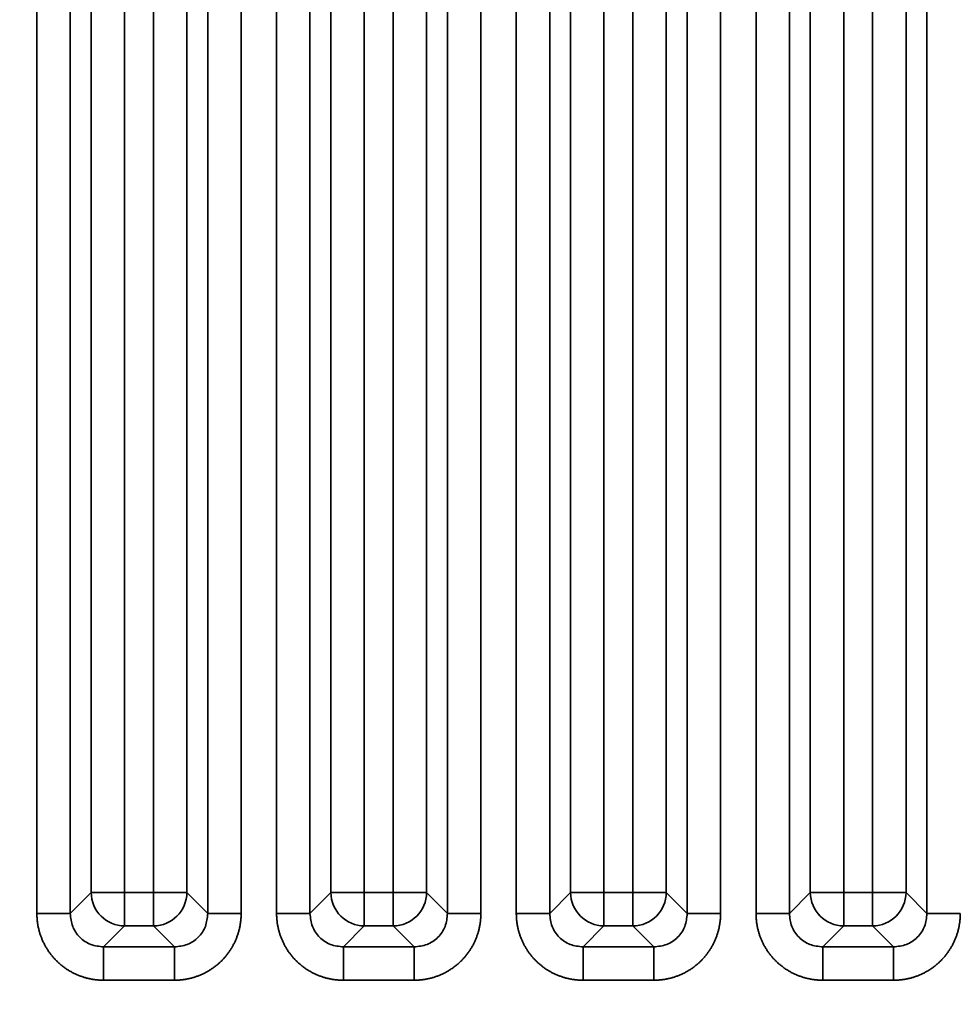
# Model space of a CAD drawing. Header units: millimetres. Extents: x 31 to 1647, y 187 to 975.
# Tile 67 of 151: x 1083 to 1103, y 648 to 669. Entities that reach past the tile are written whole.
import ezdxf

# ---------------------------------------------------------------- set-up
doc = ezdxf.new("R2010")
doc.units = ezdxf.units.MM
doc.layers.add('1', color=7, linetype='Continuous', true_color=0xffffff)
doc.styles.add('kanji2', font='simplex.shx', dxfattribs={"bigfont": 'bigfont.shx'})
doc.dimstyles.get("Standard").update_dxf_attribs({"dimtxt": 0.18, "dimasz": 0.18, "dimexe": 0.18, "dimexo": 0.0625, "dimgap": 0.09, "dimtad": 0, "dimtih": 1, "dimtoh": 1, "dimdec": 4, "dimzin": 0, "dimdsep": 46, "dimtxsty": 'Standard', "dimcen": 0.09, "dimadec": 0, "dimazin": 0, "dimtfac": 1, "dimtdec": 4, "dimtofl": 0, "dimtmove": 0, "dimatfit": 3, "dimfxl": 1, "dimtolj": 1, "dimtzin": 0, "dimarcsym": 0})

# ---------------------------------------------------------------- blocks, each defined once
blk = doc.blocks.new('_U14')
at = {"layer": '1', "color": 146, "lineweight": 13}
for p, q in [((1042.396509, 415.784238), (1042.396509, 818.404317)), ((1619.316509, 415.784238), (1619.316509, 818.404317)), ((1042.396509, 816.404317), (1045.396506, 817.208165)), ((1619.316509, 816.404317), (1616.316506, 817.208165)), ((1042.396509, 816.404317), (1619.316509, 816.404317)), ((1042.396509, 816.404317), (1045.396512, 815.600469)), ((1619.316509, 816.404317), (1616.316512, 815.600469))]:
    blk.add_line(p, q, dxfattribs=at)
at = {"layer": '1', "color": 146, "linetype": 'Continuous', "lineweight": 13, "insert": (1324.478493, 816.170809), "char_height": 3, "attachment_point": 7, "line_spacing_factor": 0.63253, "style": 'kanji2'}
blk.add_mtext('\\W0.9303;576.9', dxfattribs=at)
blk = doc.blocks.new('_Open')
at = {"color": 0, "linetype": 'ByBlock', "lineweight": -2}
for p, q in [((-1, 0.166667), (0, 0)), ((-1, -0.166667), (0, 0)), ((0, 0), (-1, 0))]:
    blk.add_line(p, q, dxfattribs=at)
blk = doc.blocks.new('_U28')
at = {"layer": '1', "color": 146, "lineweight": 13}
for p, q in [((1619.316509, 703.864238), (966.892589, 703.864238)), ((968.892589, 703.864238), (968.088741, 700.864235)), ((968.892589, 703.864238), (968.892589, 415.784238)), ((968.892589, 703.864238), (969.696437, 700.864241)), ((968.892589, 415.784238), (968.088741, 418.784235)), ((968.892589, 415.784238), (969.696437, 418.784241)), ((1619.316509, 415.784238), (966.892589, 415.784238))]:
    blk.add_line(p, q, dxfattribs=at)
at = {"layer": '1', "color": 146, "linetype": 'Continuous', "lineweight": 13, "insert": (969.420097, 553.422222), "char_height": 3, "attachment_point": 7, "rotation": 90, "line_spacing_factor": 0.63253, "style": 'kanji2'}
blk.add_mtext('\\W0.9631;288.1', dxfattribs=at)

msp = doc.modelspace()

# ---------------------------------------------------------------- linework, layer by layer
at = {"layer": '1', "color": 18, "linetype": 'Continuous', "lineweight": 35}
for p, q in [((1098.7262, 650.0613), (1098.7262, 725.5372)), ((1099.4224, 725.5372), (1099.4224, 650.0613)), ((1102.2906, 650.0613), (1102.2906, 725.5372)), ((1099.8582, 650.4971), (1099.8582, 725.1014)), ((1100.5544, 725.1014), (1100.5544, 650.4971)), ((1101.1587, 650.4971), (1101.1587, 725.1014)), ((1101.8548, 725.1014), (1101.8548, 650.4971)), ((1097.2906, 650.0613), (1097.2906, 723.2336)), ((1097.9868, 723.2336), (1097.9868, 650.0613)), ((1096.8548, 722.1815), (1096.8548, 650.4971)), ((1096.1587, 650.4971), (1096.1587, 721.7013)), ((1093.7262, 650.0613), (1093.7262, 720.7419)), ((1094.4224, 720.7419), (1094.4224, 650.0613)), ((1094.8582, 650.4971), (1094.8582, 720.5614)), ((1095.5544, 720.5614), (1095.5544, 650.4971)), ((1092.2906, 650.0613), (1092.2906, 718.2336)), ((1092.9868, 718.2336), (1092.9868, 650.0613)), ((1091.8548, 717.1815), (1091.8548, 650.4971)), ((1091.1587, 650.4971), (1091.1587, 716.7013)), ((1088.7262, 650.0613), (1088.7262, 715.7419)), ((1089.4224, 715.7419), (1089.4224, 650.0613)), ((1089.8582, 650.4971), (1089.8582, 715.5614)), ((1090.5544, 715.5614), (1090.5544, 650.4971)), ((1087.2906, 650.0613), (1087.2906, 713.2336)), ((1087.9868, 713.2336), (1087.9868, 650.0613)), ((1086.8548, 712.1815), (1086.8548, 650.4971)), ((1086.1587, 650.4971), (1086.1587, 711.7013)), ((1083.7262, 650.0613), (1083.7262, 710.7419)), ((1084.4224, 710.7419), (1084.4224, 650.0613)), ((1084.8582, 650.4971), (1084.8582, 710.5614)), ((1085.5544, 710.5614), (1085.5544, 650.4971)), ((1084.4224, 650.0613), (1084.8582, 650.4971)), ((1085.5544, 650.4971), (1084.8582, 650.4971)), ((1085.5544, 650.4971), (1085.5544, 649.8009)), ((1085.5544, 650.4971), (1086.1587, 650.4971)), ((1086.1587, 650.4971), (1086.1587, 649.8009)), ((1086.8548, 650.4971), (1086.1587, 650.4971)), ((1086.8548, 650.4971), (1087.2906, 650.0613)), ((1089.4224, 650.0613), (1089.8582, 650.4971)), ((1090.5544, 650.4971), (1089.8582, 650.4971)), ((1090.5544, 650.4971), (1090.5544, 649.8009)), ((1090.5544, 650.4971), (1091.1587, 650.4971)), ((1091.1587, 650.4971), (1091.1587, 649.8009)), ((1091.8548, 650.4971), (1091.1587, 650.4971)), ((1091.8548, 650.4971), (1092.2906, 650.0613)), ((1094.4224, 650.0613), (1094.8582, 650.4971)), ((1095.5544, 650.4971), (1094.8582, 650.4971)), ((1095.5544, 650.4971), (1095.5544, 649.8009)), ((1095.5544, 650.4971), (1096.1587, 650.4971)), ((1096.1587, 650.4971), (1096.1587, 649.8009)), ((1096.8548, 650.4971), (1096.1587, 650.4971)), ((1096.8548, 650.4971), (1097.2906, 650.0613)), ((1099.4224, 650.0613), (1099.8582, 650.4971)), ((1100.5544, 650.4971), (1099.8582, 650.4971)), ((1100.5544, 650.4971), (1100.5544, 649.8009)), ((1100.5544, 650.4971), (1101.1587, 650.4971)), ((1101.8548, 650.4971), (1101.1587, 650.4971)), ((1101.1587, 650.4971), (1101.1587, 649.8009)), ((1101.8548, 650.4971), (1102.2906, 650.0613)), ((1085.5544, 649.8009), (1085.1186, 649.3651)), ((1086.1587, 649.8009), (1085.5544, 649.8009)), ((1086.5945, 649.3651), (1086.1587, 649.8009)), ((1090.5544, 649.8009), (1090.1186, 649.3651)), ((1091.1587, 649.8009), (1090.5544, 649.8009)), ((1091.5945, 649.3651), (1091.1587, 649.8009)), ((1095.5544, 649.8009), (1095.1186, 649.3651)), ((1096.1587, 649.8009), (1095.5544, 649.8009)), ((1096.5945, 649.3651), (1096.1587, 649.8009)), ((1100.5544, 649.8009), (1100.1186, 649.3651)), ((1101.1587, 649.8009), (1100.5544, 649.8009)), ((1101.5945, 649.3651), (1101.1587, 649.8009)), ((1085.1186, 649.3651), (1086.5945, 649.3651)), ((1090.1186, 649.3651), (1091.5945, 649.3651)), ((1095.1186, 649.3651), (1096.5945, 649.3651)), ((1100.1186, 649.3651), (1101.5945, 649.3651)), ((1086.5945, 648.669), (1085.1186, 648.669)), ((1091.5945, 648.669), (1090.1186, 648.669)), ((1096.5945, 648.669), (1095.1186, 648.669)), ((1101.5945, 648.669), (1100.1186, 648.669))]:
    msp.add_line(p, q, dxfattribs=at)
for centre, major_axis in [((1085.5544, 650.4971), (-0.495, 0.495)), ((1086.1587, 650.4971), (-0.495, -0.495)), ((1090.5544, 650.4971), (-0.495, 0.495)), ((1091.1587, 650.4971), (-0.495, -0.495)), ((1095.5544, 650.4971), (-0.495, 0.495)), ((1096.1587, 650.4971), (-0.495, -0.495)), ((1100.5544, 650.4971), (-0.495, 0.495)), ((1101.1587, 650.4971), (-0.495, -0.495))]:
    msp.add_ellipse(centre, major_axis=major_axis, ratio=0.989133, start_param=0.7908614, end_param=2.3507313, dxfattribs=at)
for points, knots in [([(1083.7262, 650.0613), (1083.769, 650.0613), (1083.8117, 650.0613), (1083.8958, 650.0613), (1083.9372, 650.0613), (1084.017, 650.0613), (1084.0555, 650.0613), (1084.1284, 650.0613), (1084.1628, 650.0613), (1084.2264, 650.0613), (1084.2555, 650.0613), (1084.3076, 650.0613), (1084.3305, 650.0613), (1084.3693, 650.0613), (1084.3853, 650.0613), (1084.4095, 650.0613), (1084.4179, 650.0613), (1084.4224, 650.0613)], [0, 0, 0, 0, 0.125, 0.125, 0.25, 0.25, 0.375, 0.375, 0.5, 0.5, 0.625, 0.625, 0.75, 0.75, 0.875, 0.875, 1, 1, 1, 1]), ([(1084.4224, 650.0613), (1084.4319, 649.9692), (1084.4507, 649.7861), (1084.6111, 649.5538), (1084.8434, 649.3934), (1085.0265, 649.3746), (1085.1186, 649.3651)], [0, 0, 0, 0, 0.2513614, 0.5, 0.7486386, 1, 1, 1, 1]), ([(1086.5945, 649.3651), (1086.6866, 649.3746), (1086.8697, 649.3934), (1087.102, 649.5539), (1087.2624, 649.7862), (1087.2812, 649.9693), (1087.2906, 650.0613)], [0, 0, 0, 0, 0.2514638, 0.5001349, 0.748738, 1, 1, 1, 1]), ([(1087.2906, 650.0613), (1087.2951, 650.0613), (1087.3035, 650.0613), (1087.3278, 650.0613), (1087.3437, 650.0613), (1087.3825, 650.0613), (1087.4054, 650.0613), (1087.4575, 650.0613), (1087.4866, 650.0613), (1087.5502, 650.0613), (1087.5846, 650.0613), (1087.6575, 650.0613), (1087.696, 650.0613), (1087.7759, 650.0613), (1087.8172, 650.0613), (1087.9013, 650.0613), (1087.944, 650.0613), (1087.9868, 650.0613)], [0, 0, 0, 0, 0.125, 0.125, 0.25, 0.25, 0.375, 0.375, 0.5, 0.5, 0.625, 0.625, 0.75, 0.75, 0.875, 0.875, 1, 1, 1, 1]), ([(1088.7262, 650.0613), (1088.769, 650.0613), (1088.8117, 650.0613), (1088.8958, 650.0613), (1088.9372, 650.0613), (1089.017, 650.0613), (1089.0555, 650.0613), (1089.1284, 650.0613), (1089.1628, 650.0613), (1089.2264, 650.0613), (1089.2555, 650.0613), (1089.3076, 650.0613), (1089.3305, 650.0613), (1089.3693, 650.0613), (1089.3853, 650.0613), (1089.4095, 650.0613), (1089.4179, 650.0613), (1089.4224, 650.0613)], [0, 0, 0, 0, 0.125, 0.125, 0.25, 0.25, 0.375, 0.375, 0.5, 0.5, 0.625, 0.625, 0.75, 0.75, 0.875, 0.875, 1, 1, 1, 1]), ([(1089.4224, 650.0613), (1089.4319, 649.9692), (1089.4507, 649.7861), (1089.6111, 649.5538), (1089.8434, 649.3934), (1090.0265, 649.3746), (1090.1186, 649.3651)], [0, 0, 0, 0, 0.2513614, 0.5, 0.7486386, 1, 1, 1, 1]), ([(1091.5945, 649.3651), (1091.6866, 649.3746), (1091.8697, 649.3934), (1092.102, 649.5539), (1092.2624, 649.7862), (1092.2812, 649.9693), (1092.2906, 650.0613)], [0, 0, 0, 0, 0.2514638, 0.5001349, 0.748738, 1, 1, 1, 1]), ([(1092.2906, 650.0613), (1092.2951, 650.0613), (1092.3035, 650.0613), (1092.3278, 650.0613), (1092.3437, 650.0613), (1092.3825, 650.0613), (1092.4054, 650.0613), (1092.4575, 650.0613), (1092.4866, 650.0613), (1092.5502, 650.0613), (1092.5846, 650.0613), (1092.6575, 650.0613), (1092.696, 650.0613), (1092.7759, 650.0613), (1092.8172, 650.0613), (1092.9013, 650.0613), (1092.944, 650.0613), (1092.9868, 650.0613)], [0, 0, 0, 0, 0.125, 0.125, 0.25, 0.25, 0.375, 0.375, 0.5, 0.5, 0.625, 0.625, 0.75, 0.75, 0.875, 0.875, 1, 1, 1, 1]), ([(1093.7262, 650.0613), (1093.769, 650.0613), (1093.8117, 650.0613), (1093.8958, 650.0613), (1093.9372, 650.0613), (1094.017, 650.0613), (1094.0555, 650.0613), (1094.1284, 650.0613), (1094.1628, 650.0613), (1094.2264, 650.0613), (1094.2555, 650.0613), (1094.3076, 650.0613), (1094.3305, 650.0613), (1094.3693, 650.0613), (1094.3853, 650.0613), (1094.4095, 650.0613), (1094.4179, 650.0613), (1094.4224, 650.0613)], [0, 0, 0, 0, 0.125, 0.125, 0.25, 0.25, 0.375, 0.375, 0.5, 0.5, 0.625, 0.625, 0.75, 0.75, 0.875, 0.875, 1, 1, 1, 1]), ([(1094.4224, 650.0613), (1094.4319, 649.9692), (1094.4507, 649.7861), (1094.6111, 649.5538), (1094.8434, 649.3934), (1095.0265, 649.3746), (1095.1186, 649.3651)], [0, 0, 0, 0, 0.2513614, 0.5, 0.7486386, 1, 1, 1, 1]), ([(1096.5945, 649.3651), (1096.6866, 649.3746), (1096.8697, 649.3934), (1097.102, 649.5539), (1097.2624, 649.7862), (1097.2812, 649.9693), (1097.2906, 650.0613)], [0, 0, 0, 0, 0.2514638, 0.5001349, 0.748738, 1, 1, 1, 1]), ([(1097.2906, 650.0613), (1097.2951, 650.0613), (1097.3035, 650.0613), (1097.3278, 650.0613), (1097.3437, 650.0613), (1097.3825, 650.0613), (1097.4054, 650.0613), (1097.4575, 650.0613), (1097.4866, 650.0613), (1097.5502, 650.0613), (1097.5846, 650.0613), (1097.6575, 650.0613), (1097.696, 650.0613), (1097.7759, 650.0613), (1097.8172, 650.0613), (1097.9013, 650.0613), (1097.944, 650.0613), (1097.9868, 650.0613)], [0, 0, 0, 0, 0.125, 0.125, 0.25, 0.25, 0.375, 0.375, 0.5, 0.5, 0.625, 0.625, 0.75, 0.75, 0.875, 0.875, 1, 1, 1, 1]), ([(1098.7262, 650.0613), (1098.769, 650.0613), (1098.8117, 650.0613), (1098.8958, 650.0613), (1098.9372, 650.0613), (1099.017, 650.0613), (1099.0555, 650.0613), (1099.1284, 650.0613), (1099.1628, 650.0613), (1099.2264, 650.0613), (1099.2555, 650.0613), (1099.3076, 650.0613), (1099.3305, 650.0613), (1099.3693, 650.0613), (1099.3853, 650.0613), (1099.4095, 650.0613), (1099.4179, 650.0613), (1099.4224, 650.0613)], [0, 0, 0, 0, 0.125, 0.125, 0.25, 0.25, 0.375, 0.375, 0.5, 0.5, 0.625, 0.625, 0.75, 0.75, 0.875, 0.875, 1, 1, 1, 1]), ([(1099.4224, 650.0613), (1099.4318, 649.9693), (1099.4507, 649.7862), (1099.611, 649.5539), (1099.8433, 649.3934), (1100.0265, 649.3746), (1100.1186, 649.3651)], [0, 0, 0, 0, 0.251262, 0.4998651, 0.7485362, 1, 1, 1, 1]), ([(1101.5945, 649.3651), (1101.6866, 649.3746), (1101.8697, 649.3934), (1102.102, 649.5539), (1102.2624, 649.7862), (1102.2812, 649.9693), (1102.2906, 650.0613)], [0, 0, 0, 0, 0.2514638, 0.5001349, 0.748738, 1, 1, 1, 1]), ([(1102.2906, 650.0613), (1102.2951, 650.0613), (1102.3035, 650.0613), (1102.3278, 650.0613), (1102.3437, 650.0613), (1102.3825, 650.0613), (1102.4054, 650.0613), (1102.4575, 650.0613), (1102.4866, 650.0613), (1102.5502, 650.0613), (1102.5846, 650.0613), (1102.6575, 650.0613), (1102.696, 650.0613), (1102.7759, 650.0613), (1102.8172, 650.0613), (1102.9013, 650.0613), (1102.944, 650.0613), (1102.9868, 650.0613)], [0, 0, 0, 0, 0.125, 0.125, 0.25, 0.25, 0.375, 0.375, 0.5, 0.5, 0.625, 0.625, 0.75, 0.75, 0.875, 0.875, 1, 1, 1, 1]), ([(1085.1186, 649.3651), (1085.1186, 649.3607), (1085.1186, 649.3523), (1085.1186, 649.328), (1085.1186, 649.3121), (1085.1186, 649.2732), (1085.1186, 649.2503), (1085.1186, 649.1983), (1085.1186, 649.1691), (1085.1186, 649.1056), (1085.1186, 649.0712), (1085.1186, 648.9982), (1085.1186, 648.9597), (1085.1186, 648.8799), (1085.1186, 648.8386), (1085.1186, 648.7545), (1085.1186, 648.7117), (1085.1186, 648.669)], [0, 0, 0, 0, 0.125, 0.125, 0.25, 0.25, 0.375, 0.375, 0.5, 0.5, 0.625, 0.625, 0.75, 0.75, 0.875, 0.875, 1, 1, 1, 1]), ([(1086.5945, 649.364), (1086.5943, 649.3596), (1086.5942, 649.3514), (1086.594, 649.3273), (1086.594, 649.3115), (1086.5939, 649.2728), (1086.5939, 649.25), (1086.594, 649.198), (1086.594, 649.1689), (1086.5941, 649.1054), (1086.5941, 649.071), (1086.5942, 648.9981), (1086.5942, 648.9596), (1086.5943, 648.8798), (1086.5944, 648.8385), (1086.5944, 648.7544), (1086.5945, 648.7117), (1086.5945, 648.669)], [0, 0, 0, 0, 0.125, 0.125, 0.25, 0.25, 0.375, 0.375, 0.5, 0.5, 0.625, 0.625, 0.75, 0.75, 0.875, 0.875, 1, 1, 1, 1]), ([(1090.1186, 649.3651), (1090.1186, 649.3607), (1090.1186, 649.3523), (1090.1186, 649.328), (1090.1186, 649.3121), (1090.1186, 649.2732), (1090.1186, 649.2503), (1090.1186, 649.1983), (1090.1186, 649.1691), (1090.1186, 649.1056), (1090.1186, 649.0712), (1090.1186, 648.9982), (1090.1186, 648.9597), (1090.1186, 648.8799), (1090.1186, 648.8386), (1090.1186, 648.7545), (1090.1186, 648.7117), (1090.1186, 648.669)], [0, 0, 0, 0, 0.125, 0.125, 0.25, 0.25, 0.375, 0.375, 0.5, 0.5, 0.625, 0.625, 0.75, 0.75, 0.875, 0.875, 1, 1, 1, 1]), ([(1091.5945, 649.364), (1091.5943, 649.3596), (1091.5942, 649.3514), (1091.594, 649.3273), (1091.594, 649.3115), (1091.5939, 649.2728), (1091.5939, 649.25), (1091.594, 649.198), (1091.594, 649.1689), (1091.5941, 649.1054), (1091.5941, 649.071), (1091.5942, 648.9981), (1091.5942, 648.9596), (1091.5943, 648.8798), (1091.5944, 648.8385), (1091.5944, 648.7544), (1091.5945, 648.7117), (1091.5945, 648.669)], [0, 0, 0, 0, 0.125, 0.125, 0.25, 0.25, 0.375, 0.375, 0.5, 0.5, 0.625, 0.625, 0.75, 0.75, 0.875, 0.875, 1, 1, 1, 1]), ([(1095.1186, 649.3651), (1095.1186, 649.3607), (1095.1186, 649.3523), (1095.1186, 649.328), (1095.1186, 649.3121), (1095.1186, 649.2732), (1095.1186, 649.2503), (1095.1186, 649.1983), (1095.1186, 649.1691), (1095.1186, 649.1056), (1095.1186, 649.0712), (1095.1186, 648.9982), (1095.1186, 648.9597), (1095.1186, 648.8799), (1095.1186, 648.8386), (1095.1186, 648.7545), (1095.1186, 648.7117), (1095.1186, 648.669)], [0, 0, 0, 0, 0.125, 0.125, 0.25, 0.25, 0.375, 0.375, 0.5, 0.5, 0.625, 0.625, 0.75, 0.75, 0.875, 0.875, 1, 1, 1, 1]), ([(1096.5945, 649.364), (1096.5943, 649.3596), (1096.5942, 649.3514), (1096.594, 649.3273), (1096.594, 649.3115), (1096.5939, 649.2728), (1096.5939, 649.25), (1096.594, 649.198), (1096.594, 649.1689), (1096.5941, 649.1054), (1096.5941, 649.071), (1096.5942, 648.9981), (1096.5942, 648.9596), (1096.5943, 648.8798), (1096.5944, 648.8385), (1096.5944, 648.7544), (1096.5945, 648.7117), (1096.5945, 648.669)], [0, 0, 0, 0, 0.125, 0.125, 0.25, 0.25, 0.375, 0.375, 0.5, 0.5, 0.625, 0.625, 0.75, 0.75, 0.875, 0.875, 1, 1, 1, 1]), ([(1100.1186, 649.3651), (1100.1186, 649.3607), (1100.1186, 649.3523), (1100.1186, 649.328), (1100.1186, 649.3121), (1100.1186, 649.2732), (1100.1186, 649.2503), (1100.1186, 649.1983), (1100.1186, 649.1691), (1100.1186, 649.1056), (1100.1186, 649.0712), (1100.1186, 648.9982), (1100.1186, 648.9597), (1100.1186, 648.8799), (1100.1186, 648.8386), (1100.1186, 648.7545), (1100.1186, 648.7117), (1100.1186, 648.669)], [0, 0, 0, 0, 0.125, 0.125, 0.25, 0.25, 0.375, 0.375, 0.5, 0.5, 0.625, 0.625, 0.75, 0.75, 0.875, 0.875, 1, 1, 1, 1]), ([(1101.5945, 649.364), (1101.5943, 649.3596), (1101.5942, 649.3514), (1101.594, 649.3273), (1101.594, 649.3115), (1101.5939, 649.2728), (1101.5939, 649.25), (1101.594, 649.198), (1101.594, 649.1689), (1101.5941, 649.1054), (1101.5941, 649.071), (1101.5942, 648.9981), (1101.5942, 648.9596), (1101.5943, 648.8798), (1101.5944, 648.8385), (1101.5944, 648.7544), (1101.5945, 648.7117), (1101.5945, 648.669)], [0, 0, 0, 0, 0.125, 0.125, 0.25, 0.25, 0.375, 0.375, 0.5, 0.5, 0.625, 0.625, 0.75, 0.75, 0.875, 0.875, 1, 1, 1, 1])]:
    msp.add_open_spline(points, degree=3, knots=knots, dxfattribs=at)
for points in [[(1085.1186, 648.669), (1084.8409, 648.669), (1084.3291, 648.88), (1083.9379, 649.2709), (1083.7262, 649.783), (1083.7262, 650.0613)], [(1087.9868, 650.0613), (1087.9868, 649.7836), (1087.7757, 649.2718), (1087.3849, 648.8807), (1086.8728, 648.669), (1086.5945, 648.669)], [(1090.1186, 648.669), (1089.8409, 648.669), (1089.3291, 648.88), (1088.9379, 649.2709), (1088.7262, 649.783), (1088.7262, 650.0613)], [(1092.9868, 650.0613), (1092.9868, 649.7836), (1092.7757, 649.2718), (1092.3849, 648.8807), (1091.8728, 648.669), (1091.5945, 648.669)], [(1095.1186, 648.669), (1094.8409, 648.669), (1094.3291, 648.88), (1093.9379, 649.2709), (1093.7262, 649.783), (1093.7262, 650.0613)], [(1097.9868, 650.0613), (1097.9868, 649.7836), (1097.7757, 649.2718), (1097.3849, 648.8807), (1096.8728, 648.669), (1096.5945, 648.669)], [(1100.1186, 648.669), (1099.8409, 648.669), (1099.3291, 648.88), (1098.9379, 649.2709), (1098.7262, 649.783), (1098.7262, 650.0613)], [(1102.9868, 650.0613), (1102.9868, 649.7836), (1102.7757, 649.2718), (1102.3849, 648.8807), (1101.8728, 648.669), (1101.5945, 648.669)]]:
    msp.add_open_spline(points, degree=2, dxfattribs=at)

# ---------------------------------------------------------------- dimensions: what is measured, and where the dimension line sits
at = {"layer": '1', "color": 146, "linetype": 'Continuous', "lineweight": 13}
dim = msp.add_linear_dim(base=(1619.3165, 816.4043), p1=(1042.3965, 415.7842), p2=(1619.3165, 415.7842), dimstyle='Standard', override={"dimtxt": 3, "dimasz": 3, "dimexe": 2, "dimexo": 0, "dimgap": 0.6, "dimtad": 1, "dimtih": 1, "dimtoh": 0, "dimdec": 1, "dimlfac": 1, "dimzin": 8, "dimdsep": 46, "dimlunit": 2, "dimtxsty": 'kanji2', "dimblk1": 'Open', "dimblk2": 'Open', "dimsah": 1, "dimse1": 0, "dimse2": 0, "dimsd1": 0, "dimsd2": 0, "dimclrd": 146, "dimclre": 146, "dimclrt": 146, "dimtol": 0, "dimtm": -0.1, "dimtfac": 0.833333, "dimtdec": 2, "dimtofl": 1, "dimtmove": 0, "dimtzin": 8, "dimlwd": 13, "dimlwe": 13}, dxfattribs=at)
dim.commit()
dim.dimension.update_dxf_attribs({"geometry": '_U14', "text_midpoint": (1330.8565, 816.4043), "dimtype": 160})
dim = msp.add_linear_dim(base=(968.8926, 415.7842), p1=(1619.3165, 703.8642), p2=(1619.3165, 415.7842), angle=90, dimstyle='Standard', override={"dimtxt": 3, "dimasz": 3, "dimexe": 2, "dimexo": 0, "dimgap": 0.6, "dimtad": 1, "dimtih": 0, "dimtoh": 0, "dimdec": 1, "dimlfac": 1, "dimzin": 8, "dimdsep": 46, "dimlunit": 2, "dimtxsty": 'kanji2', "dimblk1": 'Open', "dimblk2": 'Open', "dimsah": 1, "dimse1": 0, "dimse2": 0, "dimsd1": 0, "dimsd2": 0, "dimclrd": 146, "dimclre": 146, "dimclrt": 146, "dimtol": 0, "dimtm": -0.1, "dimtfac": 0.833333, "dimtdec": 2, "dimtofl": 1, "dimtmove": 0, "dimtzin": 8, "dimlwd": 13, "dimlwe": 13}, dxfattribs=at)
dim.commit()
dim.dimension.update_dxf_attribs({"geometry": '_U28', "text_midpoint": (968.8926, 559.8242), "dimtype": 160})

doc.saveas('drawing.dxf')
